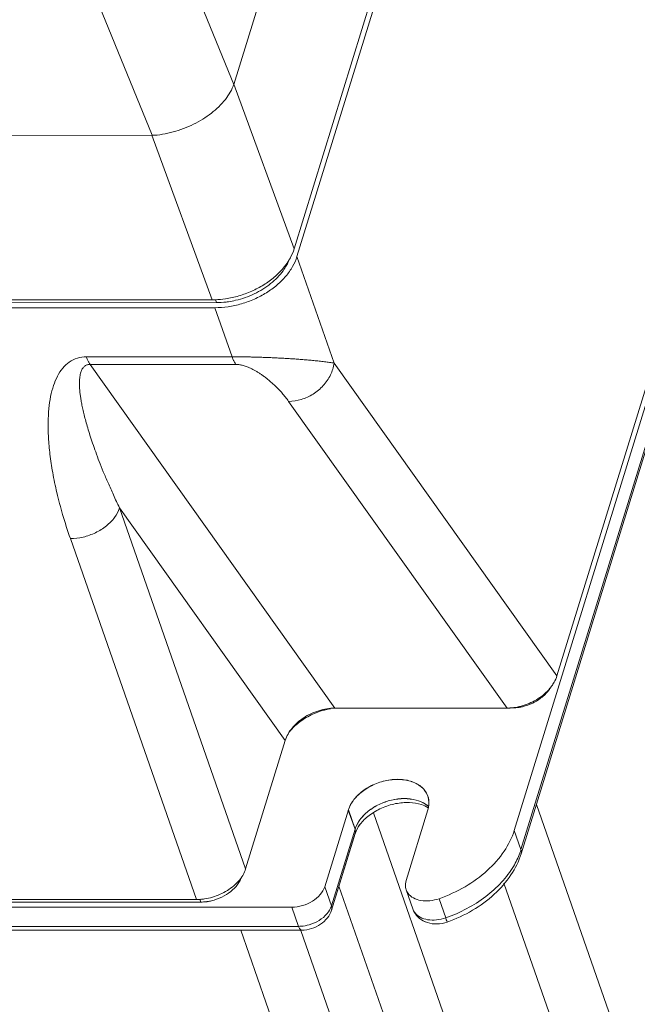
# Model space of a CAD drawing. Header units: millimetres. Extents: x -473 to 23648, y -382 to 1866.
# Tile 188 of 256: x 8337 to 8381, y 438 to 509. Entities that reach past the tile are written whole.
import ezdxf

# ---------------------------------------------------------------- set-up
doc = ezdxf.new("R2010")
doc.units = ezdxf.units.MM
doc.header["$LTSCALE"] = 80
doc.layers.get('0').update_dxf_attribs({"linetype": 'CONTINUOUS'})

msp = doc.modelspace()

# ---------------------------------------------------------------- linework, layer by layer
at = {"color": 0, "linetype": 'Continuous', "lineweight": 0}
for p, q in [((8356.473, 491.743), (8427.514, 722.283)), ((8371.966, 450.811), (8442.67, 680.258)), ((8443.149, 678.887), (8372.444, 449.441)), ((8443.149, 678.887), (8372.444, 449.441)), ((8443.16, 678.592), (8372.455, 449.146)), ((8443.16, 678.592), (8372.455, 449.146)), ((8375.006, 461.845), (8439.247, 670.32)), ((8390.706, 629.73), (8351.97, 504.025)), ((8364.9, 520.29), (8356.276, 492.305)), ((8347.766, 514.334), (8351.97, 504.025)), ((8341.947, 510.706), (8346.151, 500.397)), ((8351.975, 504.04), (8356.276, 492.305)), ((8346.151, 500.397), (8139.13, 500.293)), ((8346.131, 500.397), (8350.433, 488.662)), ((8356.473, 491.743), (8359.127, 484.144)), ((8350.433, 488.662), (8325.125, 488.649)), ((8325.424, 488.45), (8350.74, 488.463)), ((8350.665, 488.679), (8350.74, 488.463)), ((8325.311, 488.086), (8350.628, 488.099)), ((8350.628, 488.099), (8351.851, 484.597)), ((8341.46, 484.591), (8351.851, 484.597)), ((8341.722, 484.052), (8352.114, 484.057)), ((8341.722, 484.052), (8359.181, 459.533)), ((8375.006, 461.845), (8359.127, 484.144)), ((8371.462, 459.539), (8355.882, 481.419)), ((8343.825, 473.816), (8355.637, 457.227)), ((8343.825, 473.816), (8352.816, 448.072)), ((8340.318, 471.63), (8349.309, 445.885)), ((8371.462, 459.539), (8359.181, 459.533)), ((8352.816, 448.072), (8355.637, 457.227)), ((8373.539, 452.661), (8395.742, 389.087)), ((8358.451, 446.798), (8360.137, 452.271)), ((8360.134, 452.261), (8360.613, 450.891)), ((8360.616, 450.901), (8360.137, 452.271)), ((8361.92, 452.059), (8384.677, 386.897)), ((8364.254, 447.239), (8365.805, 452.274)), ((8360.616, 450.901), (8358.929, 445.428)), ((8360.613, 450.891), (8358.929, 445.428)), ((8360.627, 450.606), (8358.94, 445.133)), ((8360.624, 450.596), (8358.94, 445.133)), ((8371.966, 450.811), (8372.444, 449.441)), ((8371.966, 450.811), (8372.444, 449.441)), ((8358.929, 445.428), (8358.451, 446.798)), ((8358.929, 445.428), (8358.451, 446.798)), ((8359.469, 446.847), (8381.17, 384.71)), ((8371.226, 447.053), (8392.234, 386.9)), ((8364.255, 446.581), (8364.733, 445.21)), ((8167.183, 445.246), (8356.113, 445.341)), ((8173.604, 445.797), (8349.309, 445.885)), ((8173.908, 445.613), (8349.612, 445.702)), ((8349.612, 445.702), (8349.542, 445.903)), ((8356.591, 443.97), (8356.113, 445.341)), ((8356.591, 443.97), (8356.113, 445.341)), ((8366.602, 445.943), (8367.08, 444.573)), ((8366.602, 445.943), (8367.08, 444.573)), ((8356.591, 443.97), (8167.661, 443.875)), ((8356.591, 443.97), (8167.661, 443.875)), ((8356.816, 443.699), (8167.886, 443.604)), ((8356.816, 443.699), (8167.886, 443.604)), ((8375.867, 376.696), (8352.467, 443.697)), ((8379.374, 378.883), (8356.746, 443.674))]:
    msp.add_line(p, q, dxfattribs=at)
for centre, radius, start, end in [((8352.479, 493.568), 4.008, 330.50669, 331.09307), ((8352.297, 493.675), 4.218, 327.3857, 328.39879), ((8352.396, 493.615), 4.103, 328.39395, 330.50081), ((8350.43, 494.866), 6.204, 270.03096, 271.37769), ((8350.428, 494.954), 6.292, 271.37614, 272.05997), ((8350.411, 495.267), 6.605, 272.10543, 278.39648), ((8372.356, 462.757), 2.809, 324.24281, 330.71755), ((8371.46, 463.09), 3.551, 270.03485, 272.25695), ((8371.456, 463.18), 3.641, 272.25287, 273.48598), ((8371.45, 463.273), 3.734, 273.49038, 275.75996), ((8371.808, 462.733), 3.183, 270.31236, 278.94403), ((8364.617, 451.125), 1.856, 48.72111, 55.90126), ((8364.619, 451.134), 1.857, 48.8165, 55.91951), ((8363.167, 449.59), 2.754, 143.19112, 144.12365), ((8367.726, 450.896), 4.937, 339.79845, 342.85952), ((8367.726, 450.896), 4.937, 339.79845, 342.85952), ((8350.205, 449.047), 2.802, 319.72287, 326.03909), ((8349.255, 450.128), 4.246, 278.39398, 286.27314), ((8349.305, 449.687), 3.801, 270.05135, 274.41301), ((8349.288, 449.909), 4.024, 274.40904, 278.37417), ((8366.126, 445.696), 1.475, 199.22196, 209.06445), ((8356.589, 446.511), 2.541, 270.04547, 274.16617), ((8356.589, 446.511), 2.541, 270.04547, 274.16617)]:
    msp.add_arc(centre, radius, start, end, dxfattribs=at)
for points, start_tangent, end_tangent in [([(8351.975, 504.04), (8351.369, 502.96), (8350.373, 501.975), (8349.102, 501.183), (8347.639, 500.634), (8346.131, 500.397)], (-0.294486, -0.955656), (-1, -0.000503)), ([(8351.571, 488.169), (8352.521, 488.377), (8353.441, 488.714), (8354.296, 489.167), (8355.054, 489.719), (8355.684, 490.349), (8356.164, 491.033), (8356.473, 491.743)], (0.989381, 0.145344), (0.294486, 0.955656)), ([(8356.276, 492.305), (8355.987, 491.631)], (-0.294486, -0.955656), (-0.48338, -0.875411)), ([(8351.589, 488.526), (8352.103, 488.624), (8353.432, 489.09), (8354.596, 489.816), (8355.079, 490.255), (8355.481, 490.73), (8355.723, 491.103)], (0.989233, 0.146352), (0.493742, 0.869609)), ([(8355.851, 491.402), (8355.488, 490.912)], (-0.538958, -0.842333), (-0.645458, -0.763795)), ([(8355.723, 491.103), (8355.792, 491.23), (8355.905, 491.475)], (0.493742, 0.869609), (0.381235, 0.924478)), ([(8354.858, 490.282), (8354.1, 489.73), (8353.245, 489.277), (8352.325, 488.94), (8351.376, 488.732)], (-0.761268, -0.648438), (-0.98939, -0.145281)), ([(8355.488, 490.912), (8354.858, 490.282)], (-0.645458, -0.763795), (-0.761268, -0.648438)), ([(8350.628, 488.099), (8351.571, 488.169)], (1, 0.000503), (0.989381, 0.145344)), ([(8350.74, 488.463), (8351.418, 488.503), (8351.589, 488.526)], (0.999997, -0.002361), (0.989233, 0.146352)), ([(8341.46, 484.591), (8340.82, 484.5), (8340.245, 484.221), (8339.773, 483.784), (8339.402, 483.22), (8339.119, 482.547), (8338.915, 481.772), (8338.787, 480.897), (8338.734, 479.92), (8338.758, 478.84), (8338.864, 477.649), (8339.06, 476.342), (8339.357, 474.91), (8339.769, 473.343), (8340.318, 471.63)], (-1, -0.000047), (0.329721, -0.944078)), ([(8341.722, 484.052), (8341.597, 484.041), (8341.495, 484.013), (8341.41, 483.973), (8341.334, 483.921), (8341.264, 483.855), (8341.201, 483.774), (8341.143, 483.676), (8341.091, 483.558), (8341.047, 483.42), (8341.012, 483.261), (8340.986, 483.084), (8340.971, 482.889), (8340.967, 482.675), (8340.973, 482.439), (8340.991, 482.18), (8341.023, 481.894), (8341.068, 481.579), (8341.129, 481.234), (8341.206, 480.857), (8341.302, 480.448), (8341.417, 480.003), (8341.554, 479.521), (8341.716, 478.999), (8341.904, 478.43), (8342.124, 477.81), (8342.378, 477.134), (8342.67, 476.401), (8343.004, 475.609), (8343.387, 474.75), (8343.825, 473.816)], (-1, -0.00024), (0.434458, -0.900692)), ([(8341.46, 484.591), (8341.541, 484.383), (8341.629, 484.203), (8341.722, 484.052)], (0.32971, -0.944082), (0.580036, -0.814591)), ([(8352.114, 484.057), (8352.02, 484.208), (8351.932, 484.388), (8351.851, 484.597)], (-0.580024, 0.814599), (-0.329721, 0.944078)), ([(8351.852, 484.597), (8352.13, 484.596), (8352.399, 484.594), (8352.668, 484.591), (8352.946, 484.586), (8353.24, 484.58), (8353.554, 484.572), (8353.888, 484.562), (8354.239, 484.549), (8354.602, 484.535), (8354.972, 484.518), (8355.348, 484.499), (8355.729, 484.478), (8356.115, 484.454), (8356.505, 484.427), (8356.897, 484.398), (8357.29, 484.365), (8357.681, 484.329), (8358.066, 484.289), (8358.441, 484.246), (8358.798, 484.197), (8359.127, 484.144)], (0.999999, 0.001231), (0.984404, -0.175921)), ([(8352.114, 484.057), (8352.227, 484.053), (8352.338, 484.041), (8352.452, 484.021), (8352.572, 483.994), (8352.702, 483.957), (8352.843, 483.91), (8352.996, 483.85), (8353.16, 483.778), (8353.333, 483.693), (8353.513, 483.594), (8353.699, 483.483), (8353.892, 483.359), (8354.092, 483.22), (8354.298, 483.064), (8354.511, 482.892), (8354.73, 482.702), (8354.955, 482.492), (8355.184, 482.261), (8355.417, 482.006), (8355.651, 481.726), (8355.882, 481.419)], (1, 0.000538), (0.580026, -0.814598)), ([(8359.127, 484.144), (8358.862, 483.303), (8358.344, 482.543), (8357.627, 481.94), (8356.778, 481.552), (8355.882, 481.419)], (-0.149125, -0.988818), (-1, -0.000503)), ([(8343.825, 473.816), (8343.478, 473.141), (8342.888, 472.532), (8342.112, 472.048), (8341.226, 471.737), (8340.318, 471.63)], (-0.294486, -0.955656), (-1, -0.000503)), ([(8375.006, 461.845), (8374.806, 461.383)], (-0.294486, -0.955656), (-0.488178, -0.872744)), ([(8374.617, 461.102), (8374.469, 460.869), (8373.945, 460.32), (8373.283, 459.9), (8372.555, 459.638), (8372.303, 459.589)], (-0.488911, -0.872334), (-0.987955, -0.154741)), ([(8374.635, 461.116), (8374.507, 460.949), (8374.123, 460.555)], (-0.583482, -0.812126), (-0.751238, -0.660032)), ([(8374.123, 460.555), (8373.668, 460.211), (8373.156, 459.929), (8372.605, 459.717)], (-0.751238, -0.660032), (-0.955988, -0.293406)), ([(8358.607, 459.487), (8358.029, 459.353), (8357.472, 459.137), (8356.96, 458.851), (8356.509, 458.507), (8356.131, 458.116), (8355.836, 457.687)], (-0.98796, -0.154707), (-0.487253, -0.873261)), ([(8358.203, 459.336), (8357.48, 459.051), (8356.561, 458.467), (8355.988, 457.901)], (-0.95599, -0.293398), (-0.636514, -0.771265)), ([(8358.876, 459.492), (8358.506, 459.419), (8358.203, 459.336)], (-0.988042, -0.154186), (-0.95599, -0.293398)), ([(8359.181, 459.533), (8358.607, 459.487)], (-1, -0.000503), (-0.98796, -0.154707)), ([(8372.605, 459.717), (8372.033, 459.585), (8371.825, 459.558)], (-0.955988, -0.293406), (-0.994962, -0.100255)), ([(8355.836, 457.687), (8355.637, 457.227)], (-0.487253, -0.873261), (-0.294486, -0.955656)), ([(8365.8, 453.251), (8365.572, 453.669), (8364.968, 454.156), (8364.124, 454.415), (8363.139, 454.415), (8362.134, 454.155), (8361.23, 453.666), (8360.536, 453.009), (8360.134, 452.261)], (-0.332111, 0.94324), (-0.294486, -0.955656)), ([(8360.137, 452.271), (8360.539, 453.019), (8361.233, 453.676), (8362.138, 454.164), (8363.142, 454.424), (8364.127, 454.425), (8364.971, 454.166), (8365.575, 453.678), (8365.803, 453.261)], (0.294486, 0.955656), (0.332111, -0.94324)), ([(8365.657, 452.661), (8364.963, 452.971), (8364.121, 453.078), (8363.213, 452.971), (8362.327, 452.66), (8361.551, 452.177), (8360.961, 451.569)], (-0.827577, 0.561352), (-0.589334, -0.80789)), ([(8365.66, 452.672), (8364.965, 452.981), (8364.123, 453.088), (8363.214, 452.98), (8362.329, 452.669), (8361.553, 452.186), (8360.962, 451.576)], (-0.827767, 0.561072), (-0.588421, -0.808555)), ([(8365.802, 452.264), (8365.862, 453.012), (8365.8, 453.251)], (0.294486, 0.955656), (-0.332111, 0.94324)), ([(8365.803, 453.261), (8365.865, 453.021), (8365.805, 452.274)], (0.332111, -0.94324), (-0.294486, -0.955656)), ([(8365.341, 452.659), (8364.499, 452.803), (8363.509, 452.721), (8362.502, 452.401), (8361.618, 451.882), (8360.973, 451.248)], (-0.950554, 0.310561), (-0.606206, -0.795307)), ([(8365.828, 452.428), (8365.341, 452.659)], (-0.828187, 0.560452), (-0.950554, 0.310561)), ([(8360.961, 451.569), (8360.613, 450.891)], (-0.589334, -0.80789), (-0.294486, -0.955656)), ([(8360.624, 450.596), (8360.633, 450.629), (8360.613, 450.891)], (0.301288, 0.953533), (-0.329713, 0.944081)), ([(8360.962, 451.576), (8360.616, 450.901)], (-0.588421, -0.808555), (-0.294486, -0.955656)), ([(8360.627, 450.606), (8360.636, 450.639), (8360.616, 450.901)], (0.301288, 0.953533), (-0.329713, 0.944081)), ([(8360.973, 451.248), (8360.624, 450.596)], (-0.606206, -0.795307), (-0.294486, -0.955656)), ([(8360.627, 450.606), (8360.936, 451.204)], (0.294486, 0.955656), (0.586021, 0.810296)), ([(8366.602, 445.943), (8368.456, 446.799), (8370.042, 447.956), (8371.242, 449.327), (8371.966, 450.811)], (0.943449, 0.331516), (0.294486, 0.955656)), ([(8367.183, 444.278), (8368.988, 445.115), (8370.543, 446.26), (8371.731, 447.639), (8372.455, 449.146)], (0.943449, 0.331516), (0.294486, 0.955656)), ([(8367.183, 444.278), (8368.988, 445.115), (8370.543, 446.26), (8371.731, 447.639), (8372.455, 449.146)], (0.943449, 0.331516), (0.294486, 0.955656)), ([(8372.36, 449.191), (8371.907, 448.249)], (-0.3451, -0.938566), (-0.512813, -0.8585)), ([(8372.36, 449.191), (8371.907, 448.249)], (-0.3451, -0.938566), (-0.512813, -0.8585)), ([(8372.455, 449.146), (8372.464, 449.178), (8372.444, 449.441)], (0.301288, 0.953533), (-0.329713, 0.944081)), ([(8372.455, 449.146), (8372.464, 449.178), (8372.444, 449.441)], (0.301288, 0.953533), (-0.329713, 0.944081)), ([(8371.907, 448.249), (8371.055, 447.115), (8369.928, 446.093), (8368.582, 445.232), (8367.08, 444.573)], (-0.512813, -0.8585), (-0.943449, -0.331516)), ([(8371.907, 448.249), (8371.055, 447.115), (8369.928, 446.093), (8368.582, 445.232), (8367.08, 444.573)], (-0.512813, -0.8585), (-0.943449, -0.331516)), ([(8352.535, 447.524), (8352.419, 447.239), (8352.246, 446.961), (8351.754, 446.453), (8351.108, 446.05), (8350.37, 445.791), (8350.084, 445.736)], (-0.290555, -0.956858), (-0.989234, -0.146339)), ([(8352.816, 448.072), (8352.63, 447.646), (8352.529, 447.482)], (-0.294486, -0.955656), (-0.557565, -0.830133)), ([(8351.964, 446.858), (8351.51, 446.527), (8350.997, 446.255), (8350.444, 446.052)], (-0.761302, -0.648397), (-0.960106, -0.279636)), ([(8352.343, 447.236), (8351.964, 446.858)], (-0.645531, -0.763734), (-0.761302, -0.648397)), ([(8356.113, 445.341), (8356.87, 445.452), (8357.58, 445.768), (8358.135, 446.241), (8358.451, 446.798)], (1, 0.000503), (0.294486, 0.955656)), ([(8364.254, 447.239), (8364.212, 446.753), (8364.255, 446.581)], (-0.294486, -0.955656), (0.331518, -0.943449)), ([(8364.255, 446.581), (8364.392, 446.322), (8364.774, 445.997), (8365.312, 445.815), (8365.946, 445.796), (8366.602, 445.943)], (0.331518, -0.943449), (0.943449, 0.331516)), ([(8350.084, 445.736), (8349.989, 445.724), (8349.612, 445.702)], (-0.989234, -0.146339), (-0.999997, 0.002296)), ([(8358.929, 445.428), (8358.614, 444.871)], (-0.294486, -0.955656), (-0.644311, -0.764763)), ([(8358.929, 445.428), (8358.614, 444.871)], (-0.294486, -0.955656), (-0.644311, -0.764763)), ([(8358.94, 445.133), (8358.949, 445.166), (8358.929, 445.428)], (0.301288, 0.953533), (-0.329713, 0.944081)), ([(8358.94, 445.133), (8358.949, 445.166), (8358.929, 445.428)], (0.301288, 0.953533), (-0.329713, 0.944081)), ([(8357.518, 443.808), (8358.156, 444.114), (8358.652, 444.579)], (0.95473, 0.297474), (0.606076, 0.795407)), ([(8357.518, 443.808), (8358.156, 444.114), (8358.652, 444.579)], (0.95473, 0.297474), (0.606076, 0.795407)), ([(8358.614, 444.871), (8358.059, 444.398)], (-0.644311, -0.764763), (-0.848939, -0.528491)), ([(8358.614, 444.871), (8358.059, 444.398)], (-0.644311, -0.764763), (-0.848939, -0.528491)), ([(8358.652, 444.579), (8358.94, 445.133)], (0.606076, 0.795407), (0.294486, 0.955656)), ([(8358.652, 444.579), (8358.94, 445.133)], (0.606076, 0.795407), (0.294486, 0.955656)), ([(8366.461, 444.142), (8365.773, 444.236), (8365.217, 444.531), (8364.837, 444.98), (8364.733, 445.21)], (-0.999579, -0.029024), (-0.329445, 0.944175)), ([(8366.424, 444.426), (8365.79, 444.444), (8365.252, 444.627), (8364.871, 444.952), (8364.734, 445.21)], (-0.995088, -0.098996), (-0.332023, 0.943271)), ([(8366.424, 444.426), (8365.79, 444.444), (8365.252, 444.627), (8364.871, 444.952), (8364.734, 445.21)], (-0.995088, -0.098996), (-0.332023, 0.943271)), ([(8365.217, 444.531), (8364.837, 444.98)], (-0.779445, 0.62647), (-0.486081, 0.873914)), ([(8367.08, 444.573), (8366.424, 444.426)], (-0.943449, -0.331516), (-0.995088, -0.098996)), ([(8367.08, 444.573), (8366.424, 444.426)], (-0.943449, -0.331516), (-0.995088, -0.098996)), ([(8367.183, 444.278), (8367.155, 444.36), (8367.08, 444.573)], (0.987287, -0.158949), (-0.329713, 0.944081)), ([(8367.183, 444.278), (8367.155, 444.36), (8367.08, 444.573)], (0.987287, -0.158949), (-0.329713, 0.944081)), ([(8356.816, 443.699), (8356.7, 443.764), (8356.591, 443.97)], (-0.998721, 0.050566), (-0.329713, 0.944081)), ([(8356.816, 443.699), (8356.7, 443.764), (8356.591, 443.97)], (-0.998721, 0.050566), (-0.329713, 0.944081)), ([(8357.348, 444.082), (8356.774, 443.977)], (-0.960125, -0.279571), (-0.997378, -0.072367)), ([(8357.348, 444.082), (8356.774, 443.977)], (-0.960125, -0.279571), (-0.997378, -0.072367)), ([(8358.059, 444.398), (8357.348, 444.082)], (-0.848939, -0.528491), (-0.960125, -0.279571)), ([(8358.059, 444.398), (8357.348, 444.082)], (-0.848939, -0.528491), (-0.960125, -0.279571)), ([(8365.773, 444.236), (8365.217, 444.531)], (-0.952281, 0.305222), (-0.779445, 0.62647)), ([(8366.461, 444.142), (8365.773, 444.236)], (-0.999579, -0.029024), (-0.952281, 0.305222)), ([(8367.183, 444.278), (8366.461, 444.142)], (-0.943449, -0.331516), (-0.999579, -0.029024)), ([(8367.183, 444.278), (8366.461, 444.142)], (-0.943449, -0.331516), (-0.999579, -0.029024)), ([(8356.816, 443.699), (8357.518, 443.808)], (1, 0.000503), (0.95473, 0.297474)), ([(8356.816, 443.699), (8357.518, 443.808)], (1, 0.000503), (0.95473, 0.297474))]:
    msp.add_spline(points, degree=3, dxfattribs=dict(at, start_tangent=start_tangent, end_tangent=end_tangent))

doc.saveas('drawing.dxf')
